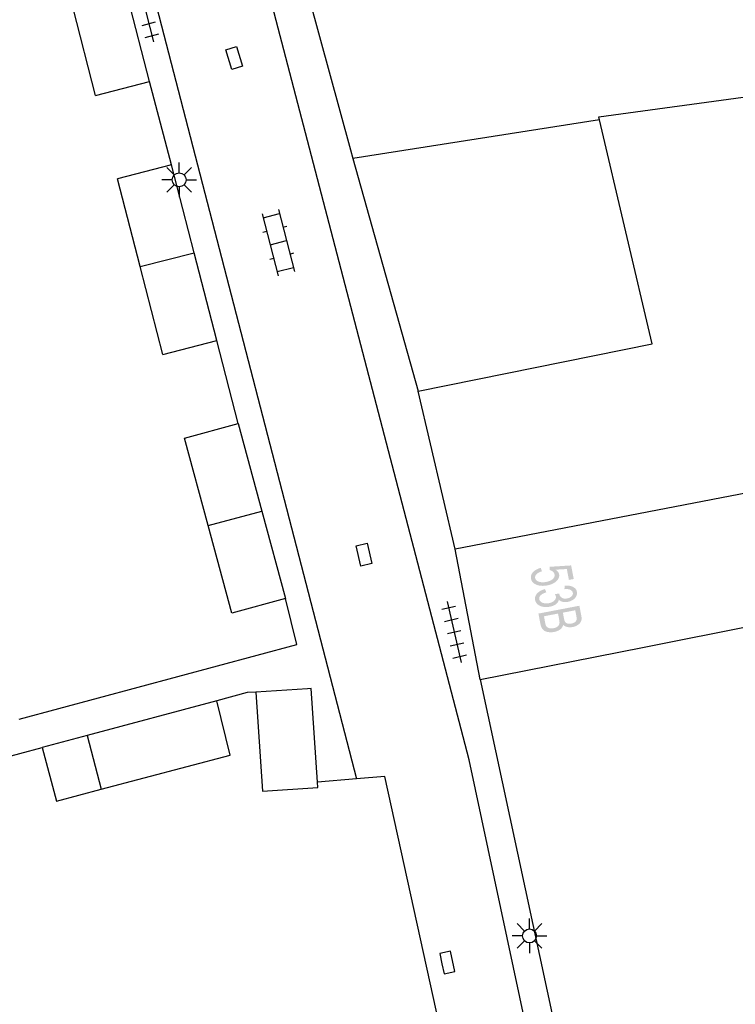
# Model space of a CAD drawing. Header units: metres. Extents: x 134521 to 134907, y 396000 to 396359.
# Tile 65 of 101: x 134817 to 134843, y 396130 to 396165. Entities that reach past the tile are written whole.
import ezdxf

# ---------------------------------------------------------------- set-up
doc = ezdxf.new("R2010")
doc.units = ezdxf.units.M
doc.header["$MEASUREMENT"] = 0

msp = doc.modelspace()

# ---------------------------------------------------------------- hatches: boundary and pattern name
at = {"linetype": 'Continuous', "lineweight": 0}
h = msp.add_hatch(color=251, dxfattribs=at)
edge = h.paths.add_edge_path()
edge.add_line((134835.976, 396145.315), (134836.015, 396145.191))
edge.add_spline(control_points=[(134836.015, 396145.191), (134835.879, 396145.151), (134835.819, 396145.086), (134835.759, 396145.022), (134835.773, 396144.949), (134835.79, 396144.861), (134835.9, 396144.82), (134836.01, 396144.779), (134836.174, 396144.81), (134836.329, 396144.84), (134836.407, 396144.915), (134836.486, 396144.99), (134836.468, 396145.084), (134836.457, 396145.143), (134836.408, 396145.182), (134836.359, 396145.221), (134836.29, 396145.235)], knot_values=[0, 0, 0, 0.125, 0.125, 0.25, 0.25, 0.375, 0.375, 0.5, 0.5, 0.625, 0.625, 0.75, 0.75, 0.875, 0.875, 1, 1, 1], degree=2, periodic=0)
edge.add_line((134836.29, 396145.235), (134836.291, 396145.353))
edge.add_line((134836.291, 396145.353), (134837.066, 396145.403))
edge.add_line((134837.066, 396145.403), (134837.159, 396144.915))
edge.add_line((134837.159, 396144.915), (134836.986, 396144.881))
edge.add_line((134836.986, 396144.881), (134836.911, 396145.273))
edge.add_line((134836.911, 396145.273), (134836.506, 396145.25))
edge.add_spline(control_points=[(134836.506, 396145.25), (134836.615, 396145.18), (134836.633, 396145.082), (134836.658, 396144.954), (134836.541, 396144.84), (134836.424, 396144.726), (134836.214, 396144.686), (134836.014, 396144.647), (134835.853, 396144.697), (134835.656, 396144.757), (134835.625, 396144.921), (134835.599, 396145.055), (134835.696, 396145.161), (134835.792, 396145.267), (134835.976, 396145.315)], knot_values=[0, 0, 0, 0.142857, 0.142857, 0.285714, 0.285714, 0.428571, 0.428571, 0.571429, 0.571429, 0.714286, 0.714286, 0.857143, 0.857143, 1, 1, 1], degree=2, periodic=0)
h = msp.add_hatch(color=251, dxfattribs=at)
edge = h.paths.add_edge_path()
edge.add_line((134836.126, 396144.552), (134836.173, 396144.436))
edge.add_spline(control_points=[(134836.173, 396144.436), (134836.023, 396144.386), (134835.965, 396144.323), (134835.906, 396144.261), (134835.92, 396144.189), (134835.936, 396144.103), (134836.036, 396144.062), (134836.136, 396144.02), (134836.266, 396144.045), (134836.391, 396144.069), (134836.461, 396144.139), (134836.532, 396144.208), (134836.516, 396144.292), (134836.509, 396144.326), (134836.479, 396144.373)], knot_values=[0, 0, 0, 0.142857, 0.142857, 0.285714, 0.285714, 0.428571, 0.428571, 0.571429, 0.571429, 0.714286, 0.714286, 0.857143, 0.857143, 1, 1, 1], degree=2, periodic=0)
edge.add_line((134836.479, 396144.373), (134836.64, 396144.39))
edge.add_spline(control_points=[(134836.64, 396144.39), (134836.641, 396144.378), (134836.642, 396144.371), (134836.657, 396144.293), (134836.729, 396144.243), (134836.801, 396144.193), (134836.926, 396144.217), (134837.026, 396144.236), (134837.082, 396144.294), (134837.139, 396144.351), (134837.125, 396144.422), (134837.112, 396144.492), (134837.036, 396144.527), (134836.961, 396144.561), (134836.825, 396144.549)], knot_values=[0, 0, 0, 0.142857, 0.142857, 0.285714, 0.285714, 0.428571, 0.428571, 0.571429, 0.571429, 0.714286, 0.714286, 0.857143, 0.857143, 1, 1, 1], degree=2, periodic=0)
edge.add_line((134836.825, 396144.549), (134836.835, 396144.675))
edge.add_spline(control_points=[(134836.835, 396144.675), (134837.021, 396144.688), (134837.136, 396144.629), (134837.251, 396144.57), (134837.273, 396144.453), (134837.289, 396144.373), (134837.25, 396144.295), (134837.211, 396144.217), (134837.129, 396144.164), (134837.046, 396144.111), (134836.946, 396144.092), (134836.851, 396144.074), (134836.766, 396144.093), (134836.681, 396144.112), (134836.622, 396144.171), (134836.609, 396144.078), (134836.523, 396144.011), (134836.437, 396143.945), (134836.295, 396143.918), (134836.102, 396143.881), (134835.95, 396143.949), (134835.798, 396144.017), (134835.77, 396144.161), (134835.746, 396144.29), (134835.845, 396144.397), (134835.944, 396144.505), (134836.126, 396144.552)], knot_values=[0, 0, 0, 0.076923, 0.076923, 0.153846, 0.153846, 0.230769, 0.230769, 0.307692, 0.307692, 0.384615, 0.384615, 0.461538, 0.461538, 0.538462, 0.538462, 0.615385, 0.615385, 0.692308, 0.692308, 0.769231, 0.769231, 0.846154, 0.846154, 0.923077, 0.923077, 1, 1, 1], degree=2, periodic=0)
h = msp.add_hatch(color=251, dxfattribs=at)
edge = h.paths.add_edge_path()
edge.add_line((134835.89, 396143.672), (134837.363, 396143.954))
edge.add_line((134837.363, 396143.954), (134837.433, 396143.586))
edge.add_spline(control_points=[(134837.433, 396143.586), (134837.455, 396143.473), (134837.423, 396143.397), (134837.392, 396143.32), (134837.306, 396143.264), (134837.22, 396143.207), (134837.119, 396143.188), (134837.024, 396143.17), (134836.934, 396143.188), (134836.844, 396143.206), (134836.78, 396143.265), (134836.758, 396143.169), (134836.673, 396143.103), (134836.587, 396143.036), (134836.459, 396143.012), (134836.355, 396142.992), (134836.261, 396143.004), (134836.166, 396143.016), (134836.11, 396143.05), (134836.053, 396143.084), (134836.016, 396143.144), (134835.979, 396143.204), (134835.961, 396143.297)], knot_values=[0, 0, 0, 0.090909, 0.090909, 0.181818, 0.181818, 0.272727, 0.272727, 0.363636, 0.363636, 0.454545, 0.454545, 0.545455, 0.545455, 0.636364, 0.636364, 0.727273, 0.727273, 0.818182, 0.818182, 0.909091, 0.909091, 1, 1, 1], degree=2, periodic=0)
edge.add_line((134835.961, 396143.297), (134835.89, 396143.672))
edge = h.paths.add_edge_path(flags=16)
edge.add_line((134836.089, 396143.575), (134836.135, 396143.33))
edge.add_spline(control_points=[(134836.135, 396143.33), (134836.148, 396143.267), (134836.159, 396143.243), (134836.18, 396143.2), (134836.214, 396143.176), (134836.248, 396143.151), (134836.305, 396143.142), (134836.363, 396143.132), (134836.433, 396143.146), (134836.516, 396143.162), (134836.571, 396143.202), (134836.626, 396143.242), (134836.641, 396143.297), (134836.656, 396143.351), (134836.638, 396143.445)], knot_values=[0, 0, 0, 0.142857, 0.142857, 0.285714, 0.285714, 0.428571, 0.428571, 0.571429, 0.571429, 0.714286, 0.714286, 0.857143, 0.857143, 1, 1, 1], degree=2, periodic=0)
edge.add_line((134836.638, 396143.445), (134836.595, 396143.672))
edge.add_line((134836.595, 396143.672), (134836.089, 396143.575))
edge = h.paths.add_edge_path(flags=16)
edge.add_line((134836.769, 396143.705), (134836.81, 396143.493))
edge.add_spline(control_points=[(134836.81, 396143.493), (134836.826, 396143.407), (134836.85, 396143.373), (134836.882, 396143.327), (134836.938, 396143.312), (134836.994, 396143.297), (134837.071, 396143.311), (134837.145, 396143.326), (134837.196, 396143.36), (134837.247, 396143.394), (134837.259, 396143.441), (134837.272, 396143.489), (134837.251, 396143.594)], knot_values=[0, 0, 0, 0.166667, 0.166667, 0.333333, 0.333333, 0.5, 0.5, 0.666667, 0.666667, 0.833333, 0.833333, 1, 1, 1], degree=2, periodic=0)
edge.add_line((134837.251, 396143.594), (134837.214, 396143.79))
edge.add_line((134837.214, 396143.79), (134836.769, 396143.705))

# ---------------------------------------------------------------- linework, layer by layer
at = {"color": 251}
for p, q in [((134833.397, 396138.409), (134821.211, 396185.107)), ((134817.253, 396184.405), (134829.354, 396137.726)), ((134821.487, 396166.403), (134822.051, 396164.225)), ((134821.91, 396162.8), (134821.1, 396165.94)), ((134827.586, 396166.024), (134829.137, 396160.338)), ((134819.97, 396162.3), (134819.16, 396165.44)), ((134821.64, 396164.816), (134822.124, 396164.941)), ((134821.753, 396164.38), (134822.237, 396164.506)), ((134838.06, 396161.534), (134850.165, 396163.165)), ((134819.97, 396162.3), (134821.91, 396162.8)), ((134822.7, 396159.8), (134821.91, 396162.8)), ((134838.086, 396161.424), (134829.222, 396160.036)), ((134838.086, 396161.424), (134838.06, 396161.534)), ((134839.978, 396153.363), (134838.086, 396161.424)), ((134829.137, 396160.338), (134829.222, 396160.036)), ((134822.972, 396159.516), (134822.972, 396159.891)), ((134829.222, 396160.036), (134831.568, 396151.671)), ((134822.7, 396159.8), (134820.76, 396159.3)), ((134822.795, 396159.443), (134822.53, 396159.708)), ((134823.515, 396156.645), (134822.7, 396159.8)), ((134823.149, 396159.443), (134823.414, 396159.708)), ((134821.575, 396156.145), (134820.76, 396159.3)), ((134822.722, 396159.266), (134822.347, 396159.266)), ((134823.222, 396159.266), (134823.597, 396159.266)), ((134822.795, 396159.089), (134822.53, 396158.824)), ((134822.972, 396159.016), (134822.972, 396158.641)), ((134823.414, 396158.824), (134823.149, 396159.089)), ((134826.541, 396158.194), (134827.118, 396155.968)), ((134825.96, 396158.044), (134826.537, 396155.818)), ((134825.998, 396157.899), (134826.578, 396158.049)), ((134825.978, 396157.377), (134826.123, 396157.415)), ((134826.704, 396157.565), (134826.849, 396157.603)), ((134826.249, 396156.931), (134826.829, 396157.081)), ((134821.575, 396156.145), (134823.515, 396156.645)), ((134824.33, 396153.49), (134823.515, 396156.645)), ((134826.229, 396156.409), (134826.374, 396156.447)), ((134826.955, 396156.597), (134827.1, 396156.635)), ((134822.39, 396152.99), (134821.575, 396156.145)), ((134826.5, 396155.963), (134827.08, 396156.113)), ((134822.39, 396152.99), (134824.33, 396153.49)), ((134825.1, 396150.5), (134824.33, 396153.49)), ((134831.568, 396151.671), (134839.978, 396153.363)), ((134832.902, 396145.982), (134831.568, 396151.671)), ((134823.17, 396149.98), (134825.1, 396150.5)), ((134825.1, 396150.5), (134825.95, 396147.355)), ((134824.02, 396146.835), (134823.17, 396149.98)), ((134847.34, 396148.77), (134832.902, 396145.982)), ((134824.02, 396146.835), (134825.95, 396147.355)), ((134825.95, 396147.355), (134826.8, 396144.21)), ((134824.87, 396143.69), (134824.02, 396146.835)), ((134833.798, 396141.306), (134832.902, 396145.982)), ((134826.8, 396144.21), (134824.87, 396143.69)), ((134827.198, 396142.564), (134826.8, 396144.21)), ((134832.417, 396143.829), (134832.904, 396143.94)), ((134832.61, 396144.104), (134833.112, 396141.91)), ((134839.626, 396142.458), (134848.23, 396144.159)), ((134832.517, 396143.39), (134833.004, 396143.501)), ((134832.617, 396142.951), (134833.105, 396143.063)), ((134817.225, 396139.879), (134827.198, 396142.564)), ((134832.718, 396142.513), (134833.205, 396142.624)), ((134832.818, 396142.074), (134833.305, 396142.185)), ((134833.798, 396141.306), (134839.626, 396142.458)), ((134833.798, 396141.306), (134839.361, 396115.36)), ((134825.419, 396140.834), (134824.33, 396140.538)), ((134825.73, 396140.85), (134825.419, 396140.834)), ((134827.591, 396140.972), (134825.73, 396140.85)), ((134825.73, 396140.85), (134825.97, 396137.29)), ((134827.72, 396140.98), (134827.591, 396140.972)), ((134827.947, 396137.61), (134827.72, 396140.98)), ((134824.33, 396140.538), (134819.662, 396139.289)), ((134824.809, 396138.584), (134824.33, 396140.538)), ((134819.662, 396139.289), (134818.048, 396138.857)), ((134819.662, 396139.289), (134820.172, 396137.359)), ((134813.729, 396137.688), (134818.048, 396138.857)), ((134818.048, 396138.857), (134818.562, 396136.934)), ((134820.172, 396137.359), (134824.809, 396138.584)), ((134838.355, 396115.225), (134833.397, 396138.409)), ((134829.354, 396137.726), (134827.947, 396137.61)), ((134827.96, 396137.42), (134827.947, 396137.61)), ((134830.37, 396137.81), (134829.354, 396137.726)), ((134833.02, 396125.73), (134830.37, 396137.81)), ((134818.562, 396136.934), (134820.172, 396137.359)), ((134825.97, 396137.29), (134827.96, 396137.42)), ((134835.567, 396132.334), (134835.567, 396132.709)), ((134835.39, 396132.261), (134835.125, 396132.526)), ((134835.744, 396132.261), (134836.009, 396132.526)), ((134835.317, 396132.084), (134834.942, 396132.084)), ((134835.39, 396131.907), (134835.125, 396131.642)), ((134836.009, 396131.642), (134835.744, 396131.907)), ((134835.817, 396132.084), (134836.192, 396132.084)), ((134835.567, 396131.834), (134835.567, 396131.459))]:
    msp.add_line(p, q, dxfattribs=at)
at = {"color": 251, "flags": 128}
for points in [[(134825.029, 396164.06), (134825.251, 396163.344), (134824.869, 396163.226), (134824.647, 396163.942), (134825.029, 396164.06)], [(134829.506, 396145.38), (134829.341, 396146.112), (134829.732, 396146.2), (134829.897, 396145.468), (134829.506, 396145.38)]]:
    msp.add_lwpolyline(points, close=True, dxfattribs=at)
msp.add_lwpolyline([(134832.418, 396131.084), (134832.496, 396130.717), (134832.888, 396130.801), (134832.731, 396131.534), (134832.34, 396131.451), (134832.418, 396131.084)], dxfattribs=at)
at = {"color": 251}
for centre in [(134822.972, 396159.266), (134835.567, 396132.084)]:
    msp.add_circle(centre, 0.25, dxfattribs=at)

doc.saveas('drawing.dxf')
